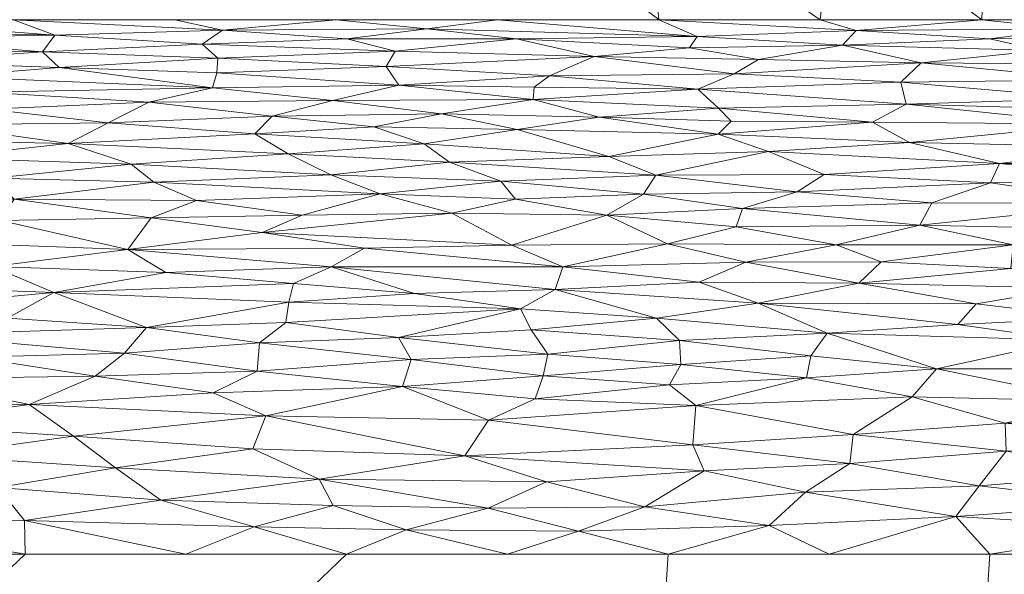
# Model space of a CAD drawing. Header units: millimetres. Extents: x -300 to 300, y 0 to 450.
# Tile 120 of 256: x -147 to -102, y 397 to 422. Entities that reach past the tile are written whole.
import ezdxf

# ---------------------------------------------------------------- set-up
doc = ezdxf.new("R2010")
doc.units = ezdxf.units.MM
doc.layers.add('A-GENM', color=13, linetype='Continuous')

# ---------------------------------------------------------------- blocks, each defined once
blk = doc.blocks.new('MODEL_CCAS0420-1080410R0 - MODEL_CCAS0420-1080410R0-453240-Preview')
at = {"layer": 'A-GENM', "lineweight": 9}
mesh = blk.add_polyface(dxfattribs=at)
corners = [(-296.159, -20, -110), (-295.657, -15.55, -110), (-294.177, -11.323, -110), (-291.793, -7.531, -110), (-288.625, -4.364, -110), (-284.831, -1.981, -110), (-280.602, -0.502, -110), (-276.147, 0, -110), (276.147, 0, -110), (280.596, -0.501, -110), (284.825, -1.978, -110), (288.619, -4.359, -110), (291.788, -7.525, -110), (294.174, -11.316, -110), (295.656, -15.545, -110), (296.159, -20, -110), (296.159, -426.171, -110), (295.658, -430.617, -110), (294.182, -434.842, -110), (291.802, -438.632, -110), (288.638, -441.797, -110), (284.848, -444.179, -110), (280.622, -445.657, -110), (276.171, -446.159, -110), (-276.171, -446.159, -110), (-280.617, -445.658, -110), (-284.842, -444.182, -110), (-288.632, -441.802, -110), (-291.797, -438.638, -110), (-294.179, -434.848, -110), (-295.657, -430.622, -110), (-296.159, -426.171, -110)]
mesh.append_faces([[corners[k] for k in face] for face in [(15, 12, 13, 14)]], dxfattribs={"vtx0": -1})
mesh.append_faces([[corners[k] for k in face] for face in [(16, 8, 15)]], dxfattribs={"vtx0": -1, "vtx1": -1})
mesh.append_faces([[corners[k] for k in face] for face in [(24, 31, 7, 8)]], dxfattribs={"vtx0": -1, "vtx1": -1, "vtx3": -1})
mesh.append_faces([[corners[k] for k in face] for face in [(31, 24, 25, 30), (18, 21, 22, 17), (17, 22, 23, 16)]], dxfattribs={"vtx0": -1, "vtx2": -1})
mesh.append_faces([[corners[k] for k in face] for face in [(0, 3, 4, 5), (0, 5, 6, 7)]], dxfattribs={"vtx0": -1, "vtx3": -1})
mesh.append_faces([[corners[k] for k in face] for face in [(28, 29, 27)]], dxfattribs={"vtx1": -1})
mesh.append_faces([[corners[k] for k in face] for face in [(25, 26, 30), (11, 12, 15, 10), (9, 10, 15, 8), (31, 0, 7)]], dxfattribs={"vtx1": -1, "vtx2": -1})
mesh.append_faces([[corners[k] for k in face] for face in [(23, 24, 8, 16)]], dxfattribs={"vtx1": -1, "vtx2": -1, "vtx3": -1})
mesh.append_faces([[corners[k] for k in face] for face in [(26, 27, 29, 30)]], dxfattribs={"vtx1": -1, "vtx3": -1})
mesh.append_faces([[corners[k] for k in face] for face in [(19, 20, 21, 18)]], dxfattribs={"vtx2": -1})
mesh.append_faces([[corners[k] for k in face] for face in [(0, 1, 2, 3)]], dxfattribs={"vtx3": -1})
mesh = blk.add_polyface(dxfattribs=at)
corners = [(-279.918, -2), (-292.651, -7.27), (-297.929, -20), (-297.929, -224.97), (-297.929, -429.94), (-292.661, -442.661), (-279.94, -447.929), (0, -447.929), (279.94, -447.929), (292.661, -442.661), (297.929, -429.94), (297.929, -224.97), (297.929, -20), (292.651, -7.27), (279.918, -2), (0, -2), (0, -3.5), (13.257, -3.5), (26.515, -3.5), (39.772, -3.5), (53.029, -3.5), (66.287, -3.5), (79.544, -3.5), (92.801, -3.5), (106.059, -3.5), (119.316, -3.5), (132.573, -3.5), (145.831, -3.5), (159.088, -3.5), (172.345, -3.5), (185.603, -3.5), (198.86, -3.5), (212.117, -3.5), (225.375, -3.5), (238.632, -3.5), (251.889, -3.5), (265.147, -3.5), (278.404, -3.5), (291.028, -7.487), (296.497, -19.511), (296.5, -32.769), (296.5, -46.026), (296.5, -59.283), (296.5, -72.541), (296.5, -85.798), (296.5, -99.055), (296.5, -112.313), (296.5, -125.57), (296.5, -138.827), (296.5, -152.085), (296.5, -165.342), (296.5, -178.599), (296.5, -191.857), (296.5, -205.114), (296.5, -218.371), (296.5, -231.629), (296.5, -244.886), (296.5, -258.143), (296.499, -271.401), (296.499, -284.658), (296.499, -297.915), (296.499, -311.173), (296.499, -324.43), (296.499, -337.687), (296.5, -350.945), (296.5, -364.202), (296.5, -377.459), (296.5, -390.717), (296.5, -403.974), (296.5, -417.231), (296.497, -430.489), (291.028, -442.513), (278.404, -446.5), (265.147, -446.5), (251.889, -446.5), (238.632, -446.5), (225.375, -446.5), (212.117, -446.5), (198.86, -446.5), (185.603, -446.5), (172.345, -446.5), (159.088, -446.5), (145.831, -446.5), (132.573, -446.5), (119.316, -446.5), (106.059, -446.5), (92.801, -446.5), (79.544, -446.5), (66.287, -446.5), (53.029, -446.5), (39.772, -446.5), (26.515, -446.5), (13.257, -446.5), (0, -446.5), (-12.926, -446.5), (-25.852, -446.5), (-38.777, -446.5), (-51.703, -446.5), (-64.629, -446.5), (-77.555, -446.5), (-90.48, -446.5), (-103.406, -446.5), (-116.332, -446.5), (-129.258, -446.5), (-142.183, -446.5), (-155.109, -446.5), (-168.035, -446.5), (-180.961, -446.5), (-193.887, -446.5), (-206.812, -446.5), (-219.738, -446.5), (-232.664, -446.5), (-245.59, -446.5), (-258.515, -446.5), (-271.441, -446.5), (-284.356, -445.968), (-294.544, -438.124), (-296.5, -425.35), (-296.5, -412.424), (-296.5, -399.498), (-296.5, -386.572), (-296.5, -373.646), (-296.5, -360.721), (-296.5, -347.795), (-296.499, -334.869), (-296.499, -321.943), (-296.499, -309.018), (-296.499, -296.092), (-296.499, -283.166), (-296.499, -270.24), (-296.5, -257.315), (-296.5, -244.389), (-296.5, -231.463), (-296.5, -218.537), (-296.5, -205.611), (-296.5, -192.686), (-296.5, -179.76), (-296.5, -166.834), (-296.5, -153.908), (-296.5, -140.983), (-296.5, -128.057), (-296.5, -115.131), (-296.5, -102.205), (-296.5, -89.28), (-296.5, -76.354), (-296.5, -63.428), (-296.5, -50.502), (-296.5, -37.576), (-296.5, -24.651), (-294.544, -11.876), (-284.356, -4.032), (-271.441, -3.5), (-258.515, -3.5), (-245.59, -3.5), (-232.664, -3.5), (-219.738, -3.5), (-206.812, -3.5), (-193.887, -3.5), (-180.961, -3.5), (-168.035, -3.5), (-155.109, -3.5), (-142.183, -3.5), (-129.258, -3.5), (-116.332, -3.5), (-103.406, -3.5), (-90.48, -3.5), (-77.555, -3.5), (-64.629, -3.5), (-51.703, -3.5), (-38.777, -3.5), (-25.852, -3.5), (-12.926, -3.5), (-294.538, -438.129), (-294.547, -438.108)]
mesh.append_faces([[corners[k] for k in face] for face in [(116, 172, 173)]])
mesh.append_faces([[corners[k] for k in face] for face in [(118, 4, 117), (6, 115, 5), (115, 6, 114), (7, 104, 6), (1, 150, 0), (151, 0, 150)]], dxfattribs={"vtx0": -1, "vtx1": -1})
mesh.append_faces([[corners[k] for k in face] for face in [(4, 124, 125), (7, 99, 100), (2, 148, 149), (149, 1, 2), (2, 141, 142), (0, 151, 152), (0, 160, 161, 15), (15, 165, 166), (15, 170, 171), (8, 81, 82, 7), (8, 72, 73), (11, 61, 62, 10), (12, 46, 47, 11), (38, 13, 14, 37), (13, 38, 39, 12)]], dxfattribs={"vtx0": -1, "vtx2": -1})
mesh.append_faces([[corners[k] for k in face] for face in [(4, 118, 119, 120), (4, 120, 121, 122), (3, 128, 129, 130), (3, 130, 131, 132), (3, 138, 139, 140), (0, 154, 155, 156), (0, 156, 157, 158), (15, 161, 162, 163), (15, 163, 164, 165), (8, 73, 74, 75), (7, 86, 87, 88), (7, 83, 84, 85), (10, 68, 69, 70), (11, 55, 56, 57), (14, 28, 29, 30), (14, 32, 33, 34), (15, 19, 20, 21), (12, 44, 45, 46), (11, 49, 50, 51), (11, 47, 48, 49), (12, 39, 40, 41)]], dxfattribs={"vtx0": -1, "vtx3": -1})
mesh.append_faces([[corners[k] for k in face] for face in [(123, 124, 4, 122), (127, 128, 3, 126), (113, 114, 6, 112), (111, 112, 6, 110), (109, 110, 6, 108), (107, 108, 6, 106), (96, 97, 7, 95), (105, 106, 6, 104), (103, 104, 7, 102), (101, 102, 7, 100), (98, 99, 7, 97), (94, 95, 7, 93), (135, 136, 3, 134), (137, 138, 3, 136), (133, 134, 3, 132), (145, 146, 2, 144), (147, 148, 2, 146), (143, 144, 2, 142), (149, 150, 1), (153, 154, 0, 152), (159, 160, 0, 158), (169, 170, 15, 168), (167, 168, 15, 166), (78, 79, 8, 77), (80, 81, 8, 79), (76, 77, 8, 75), (91, 92, 7, 90), (89, 90, 7, 88), (85, 86, 7), (82, 83, 7), (67, 68, 10, 66), (65, 66, 10, 64), (60, 61, 11, 59), (58, 59, 11, 57), (63, 64, 10, 62), (54, 55, 11, 53), (26, 27, 15, 25), (31, 32, 14, 30), (16, 17, 15, 171), (18, 19, 15, 17), (24, 25, 15, 23), (22, 23, 15, 21), (34, 35, 14), (52, 53, 11, 51), (36, 37, 14, 35), (42, 43, 12, 41), (43, 44, 12), (92, 93, 7)]], dxfattribs={"vtx1": -1, "vtx2": -1})
mesh.append_faces([[corners[k] for k in face] for face in [(3, 4, 125, 126), (2, 3, 140, 141), (71, 72, 8, 9), (70, 71, 9, 10), (27, 28, 14, 15)]], dxfattribs={"vtx1": -1, "vtx3": -1})
mesh.append_faces([[corners[k] for k in face] for face in [(4, 173, 117), (115, 172, 5)]], dxfattribs={"vtx2": -1})
mesh = blk.add_polyface(dxfattribs=at)
corners = [(0, -173.422, -75), (-14.655, -173.422, -75), (-29.311, -173.422, -75), (-43.966, -173.422, -75), (-58.622, -173.422, -75), (-73.277, -173.422, -75), (-87.933, -173.422, -75), (-102.588, -173.422, -75), (-117.244, -173.422, -75), (-131.899, -173.422, -75), (-146.554, -173.422, -75), (-161.21, -173.422, -75), (-175.865, -173.422, -75), (-190.521, -173.422, -75), (-205.176, -173.422, -75), (-219.832, -173.422, -75), (-234.463, -174.243, -75), (-245.907, -183.272, -75), (-248.8, -197.627, -75), (-248.796, -212.283, -75), (-248.796, -226.938, -75), (-248.797, -241.594, -75), (-248.799, -256.249, -75), (-248.8, -270.905, -75), (-248.8, -285.56, -75), (-248.8, -300.216, -75), (-248.8, -314.871, -75), (-248.8, -329.526, -75), (-248.8, -344.182, -75), (-248.8, -358.837, -75), (-248.755, -373.489, -75), (-245.906, -387.765, -75), (-234.452, -396.706, -75), (-219.832, -397.692, -75), (-205.176, -397.692, -75), (-190.521, -397.692, -75), (-175.865, -397.692, -75), (-161.21, -397.692, -75), (-146.554, -397.692, -75), (-131.899, -397.692, -75), (-117.244, -397.692, -75), (-102.588, -397.692, -75), (-87.933, -397.692, -75), (-73.277, -397.692, -75), (-58.622, -397.692, -75), (-43.966, -397.692, -75), (-29.311, -397.692, -75), (-14.655, -397.692, -75), (0, -397.692, -75), (14.655, -397.692, -75), (29.311, -397.692, -75), (43.966, -397.692, -75), (58.622, -397.692, -75), (73.277, -397.692, -75), (87.933, -397.692, -75), (102.588, -397.692, -75), (117.244, -397.692, -75), (131.899, -397.692, -75), (146.554, -397.692, -75), (161.21, -397.692, -75), (175.865, -397.692, -75), (190.521, -397.692, -75), (205.176, -397.692, -75), (219.832, -397.692, -75), (234.452, -396.706, -75), (245.906, -387.765, -75), (248.755, -373.489, -75), (248.8, -358.837, -75), (248.8, -344.182, -75), (248.8, -329.526, -75), (248.8, -314.871, -75), (248.8, -300.216, -75), (248.8, -285.56, -75), (248.8, -270.905, -75), (248.799, -256.249, -75), (248.797, -241.594, -75), (248.796, -226.938, -75), (248.796, -212.283, -75), (248.8, -197.627, -75), (245.907, -183.272, -75), (234.463, -174.243, -75), (219.832, -173.422, -75), (205.176, -173.422, -75), (190.521, -173.422, -75), (175.865, -173.422, -75), (161.21, -173.422, -75), (146.554, -173.422, -75), (131.899, -173.422, -75), (117.244, -173.422, -75), (102.588, -173.422, -75), (87.933, -173.422, -75), (73.277, -173.422, -75), (58.622, -173.422, -75), (43.966, -173.422, -75), (29.311, -173.422, -75), (14.655, -173.422, -75)]
mesh.append_faces([[corners[k] for k in face] for face in [(21, 13, 20)]], dxfattribs={"vtx0": -1, "vtx1": -1})
mesh.append_faces([[corners[k] for k in face] for face in [(57, 72, 87, 56)]], dxfattribs={"vtx0": -1, "vtx1": -1, "vtx2": -1})
mesh.append_faces([[corners[k] for k in face] for face in [(19, 14, 15, 18), (40, 8, 9, 39), (41, 7, 8, 40), (20, 13, 14, 19), (45, 2, 3, 44), (55, 88, 89, 54), (56, 87, 88, 55), (54, 89, 90, 53), (53, 90, 91, 52), (49, 95, 0, 48), (2, 45, 46), (7, 41, 42), (58, 71, 72, 57), (63, 66, 67), (95, 49, 50), (71, 58, 59)]], dxfattribs={"vtx0": -1, "vtx2": -1})
mesh.append_faces([[corners[k] for k in face] for face in [(4, 5, 44, 3), (92, 93, 52, 91)]], dxfattribs={"vtx1": -1, "vtx2": -1})
mesh.append_faces([[corners[k] for k in face] for face in [(9, 10, 24, 39)]], dxfattribs={"vtx1": -1, "vtx2": -1, "vtx3": -1})
mesh.append_faces([[corners[k] for k in face] for face in [(12, 13, 21, 22), (11, 12, 22, 23), (10, 11, 23, 24), (6, 7, 42, 43), (5, 6, 43, 44), (1, 2, 46, 47), (0, 1, 47, 48), (72, 73, 86, 87), (82, 83, 76, 77), (81, 82, 77, 78), (84, 85, 74, 75), (83, 84, 75, 76), (85, 86, 73, 74), (94, 95, 50, 51), (93, 94, 51, 52), (25, 26, 37, 38), (28, 29, 34, 35), (26, 27, 36, 37), (29, 30, 33, 34), (27, 28, 35, 36), (38, 39, 24, 25), (67, 68, 62, 63), (70, 71, 59, 60), (69, 70, 60, 61), (68, 69, 61, 62)]], dxfattribs={"vtx1": -1, "vtx3": -1})
mesh.append_faces([[corners[k] for k in face] for face in [(16, 17, 18, 15), (64, 65, 66, 63)]], dxfattribs={"vtx2": -1})
mesh.append_faces([[corners[k] for k in face] for face in [(78, 79, 80, 81), (30, 31, 32, 33)]], dxfattribs={"vtx3": -1})
mesh = blk.add_polyface(dxfattribs=at)
corners = [(103.079, -400.799, -74.98), (110.982, -400.508, -75.019), (104.131, -399.408, -75.039), (101.635, -410.701, -71.897), (107.546, -411.003, -71.76), (108.56, -410.042, -72.325), (104.04, -408.151, -73.214), (109.998, -407.758, -73.421), (99.034, -407.438, -73.473), (93.32, -402.777, -74.715), (101.84, -402.385, -74.809), (95.962, -401.38, -74.909), (108.811, -403.145, -74.722), (101.895, -403.657, -74.594), (106.128, -404.859, -74.346), (96.036, -406.14, -73.918), (105.022, -406.135, -73.975), (90.96, -411.117, -71.569), (95.966, -412.469, -70.696), (101.53, -411.782, -71.215), (97.709, -404.664, -74.349), (97.854, -408.461, -73.034), (103.215, -409.093, -72.776), (98.954, -409.807, -72.381), (92.034, -409.617, -72.433), (92.882, -403.859, -74.51), (109.916, -397.692, -75), (102.588, -397.692, -75), (96.02, -400, -75.008), (108.968, -401.815, -74.908), (95.117, -398.855, -75.029), (95.26, -397.692, -75), (87.933, -397.692, -75), (110.947, -405.717, -74.141), (105.773, -412.686, -70.608), (109.588, -411.78, -71.277), (91.226, -408.228, -73.095), (113.139, -409.129, -72.833)]
mesh.append_faces([[corners[k] for k in face] for face in [(0, 1, 2), (3, 4, 5), (6, 7, 8), (9, 10, 11), (10, 0, 11), (12, 13, 14), (15, 8, 16), (17, 18, 19), (13, 20, 14), (16, 8, 7), (21, 22, 6), (3, 23, 17), (24, 23, 21), (13, 9, 25), (16, 20, 15), (5, 22, 23), (2, 28, 0), (11, 0, 28), (29, 0, 10), (12, 29, 10), (13, 12, 10), (9, 13, 10), (20, 16, 14), (30, 2, 27), (14, 16, 33), (2, 30, 28), (19, 34, 35), (4, 19, 35), (17, 19, 3), (19, 4, 3), (21, 8, 36), (37, 6, 22), (8, 21, 6), (5, 23, 3), (21, 23, 22), (13, 25, 20)]], dxfattribs={"vtx0": -1, "vtx1": -1, "vtx2": -1})
mesh.append_faces([[corners[k] for k in face] for face in [(2, 26, 27)]], dxfattribs={"vtx0": -1, "vtx2": -1})
mesh.append_faces([[corners[k] for k in face] for face in [(30, 27, 31, 32)]], dxfattribs={"vtx0": -1, "vtx3": -1})
mesh = blk.add_polyface(dxfattribs=at)
corners = [(104.131, -399.408, -75.039), (110.982, -400.508, -75.019), (112.649, -398.999, -75.051), (108.811, -403.145, -74.722), (116.118, -402.665, -74.831), (108.968, -401.815, -74.908), (110.947, -405.717, -74.141), (110.746, -406.722, -73.817), (116.67, -406.333, -73.989), (116.73, -407.417, -73.606), (104.04, -408.151, -73.214), (113.139, -409.129, -72.833), (109.998, -407.758, -73.421), (114.15, -412.606, -70.734), (117.277, -411.831, -71.306), (109.588, -411.78, -71.277), (105.022, -406.135, -73.975), (115.826, -410.089, -72.358), (108.56, -410.042, -72.325), (103.215, -409.093, -72.776), (113.707, -410.99, -71.817), (122.054, -410.783, -72.013), (122.394, -409.748, -72.596), (103.079, -400.799, -74.98), (121.33, -398.742, -75.056), (117.244, -397.692, -75), (118.31, -399.849, -75.06), (115.607, -401.479, -74.966), (109.916, -397.692, -75), (115.988, -404.458, -74.5), (117.186, -405.408, -74.269), (106.128, -404.859, -74.346), (122.786, -400.978, -75.029), (123.305, -404.771, -74.472), (122.737, -406.797, -73.877), (117.782, -408.435, -73.193), (107.546, -411.003, -71.76)]
mesh.append_faces([[corners[k] for k in face] for face in [(0, 1, 2), (3, 4, 5), (6, 7, 8), (7, 9, 8), (10, 11, 12), (13, 14, 15), (16, 7, 6), (17, 11, 18), (18, 11, 19), (17, 18, 20), (20, 14, 21), (11, 17, 22), (20, 21, 17), (5, 1, 23), (2, 24, 25), (24, 2, 26), (2, 1, 26), (5, 27, 1), (26, 1, 27), (0, 2, 28), (27, 5, 4), (29, 4, 3), (6, 8, 30), (3, 31, 29), (26, 27, 32), (30, 33, 29), (9, 34, 8), (6, 29, 31), (29, 6, 30), (16, 12, 7), (7, 12, 9), (35, 12, 11), (12, 35, 9), (22, 35, 11), (15, 14, 20), (20, 36, 15), (18, 36, 20)]], dxfattribs={"vtx0": -1, "vtx1": -1, "vtx2": -1})
mesh.append_faces([[corners[k] for k in face] for face in [(2, 25, 28)]], dxfattribs={"vtx0": -1, "vtx2": -1})
mesh = blk.add_polyface(dxfattribs=at)
corners = [(125.448, -399.779, -75.077), (118.31, -399.849, -75.06), (122.786, -400.978, -75.029), (121.33, -398.742, -75.056), (129.18, -398.799, -75.068), (124.571, -397.692, -75), (116.118, -402.665, -74.831), (115.988, -404.458, -74.5), (125.427, -403.789, -74.695), (123.98, -408.868, -73.046), (123.495, -407.915, -73.461), (117.782, -408.435, -73.193), (128.802, -409.571, -72.743), (134.531, -409.178, -72.99), (122.054, -410.783, -72.013), (131.08, -411.635, -71.558), (132.603, -410.78, -72.108), (122.943, -405.81, -74.194), (116.67, -406.333, -73.989), (122.737, -406.797, -73.877), (116.73, -407.417, -73.606), (122.394, -409.748, -72.596), (115.826, -410.089, -72.358), (124.373, -411.774, -71.405), (117.277, -411.831, -71.306), (120.045, -413.141, -70.377), (128.957, -406.559, -74.005), (135.579, -403.986, -74.718), (126.515, -402.161, -74.943), (133.149, -401.104, -75.058), (129.357, -405.325, -74.374), (123.305, -404.771, -74.472), (115.607, -401.479, -74.966), (117.244, -397.692, -75), (131.899, -397.692, -75), (132.512, -399.909, -75.092), (117.186, -405.408, -74.269), (129.532, -407.559, -73.652)]
mesh.append_faces([[corners[k] for k in face] for face in [(33, 3, 5)]], dxfattribs={"vtx0": -1, "vtx1": -1})
mesh.append_faces([[corners[k] for k in face] for face in [(0, 1, 2), (3, 4, 5), (1, 0, 3), (6, 7, 8), (9, 10, 11), (9, 12, 13), (4, 3, 0), (14, 15, 16), (17, 18, 19), (10, 20, 11), (16, 21, 14), (21, 22, 14), (23, 14, 24), (25, 23, 24), (19, 26, 17), (21, 9, 11), (14, 23, 15), (8, 27, 28), (2, 29, 0), (6, 8, 28), (30, 31, 17), (28, 2, 32), (0, 35, 4), (29, 2, 28), (28, 32, 6), (26, 30, 17), (31, 30, 8), (36, 18, 17), (8, 7, 31), (37, 19, 10), (31, 36, 17), (20, 10, 19), (12, 9, 21), (21, 16, 12), (19, 37, 26), (37, 10, 9)]], dxfattribs={"vtx0": -1, "vtx1": -1, "vtx2": -1})
mesh.append_faces([[corners[k] for k in face] for face in [(4, 34, 5)]], dxfattribs={"vtx0": -1, "vtx2": -1})
mesh = blk.add_polyface(dxfattribs=at)
corners = [(134.673, -408.241, -73.418), (141.026, -408.016, -73.568), (135.872, -407.312, -73.797), (129.532, -407.559, -73.652), (129.357, -405.325, -74.374), (135.972, -406.031, -74.225), (137.99, -405.043, -74.506), (125.427, -403.789, -74.695), (135.579, -403.986, -74.718), (136.172, -402.494, -74.951), (126.515, -402.161, -74.943), (134.319, -410.014, -72.559), (145.243, -409.614, -72.873), (134.531, -409.178, -72.99), (140.133, -410.523, -72.33), (132.603, -410.78, -72.108), (141.871, -411.568, -71.705), (142.024, -406.848, -74.013), (146.371, -404.514, -74.685), (128.957, -406.559, -74.005), (140.815, -413.018, -70.66), (135.747, -412.341, -71.116), (131.08, -411.635, -71.558), (128.802, -409.571, -72.743), (142.441, -401.618, -75.063), (133.149, -401.104, -75.058), (140.373, -400.148, -75.112), (132.512, -399.909, -75.092), (136.117, -398.93, -75.082), (144.351, -403.057, -74.923), (139.227, -397.692, -75), (131.899, -397.692, -75), (129.18, -398.799, -75.068), (125.448, -399.779, -75.077), (143.355, -405.803, -74.348), (123.98, -408.868, -73.046), (124.373, -411.774, -71.405)]
mesh.append_faces([[corners[k] for k in face] for face in [(0, 1, 2), (2, 3, 0), (4, 5, 6), (7, 4, 8), (8, 9, 10), (11, 12, 13), (14, 15, 16), (2, 17, 5), (8, 6, 18), (19, 2, 5), (20, 16, 21), (22, 16, 15), (23, 11, 13), (9, 24, 25), (24, 26, 25), (27, 26, 28), (10, 9, 25), (8, 29, 9), (31, 32, 28), (28, 32, 27), (27, 33, 25), (26, 27, 25), (5, 17, 34), (17, 2, 1), (6, 5, 34), (5, 4, 19), (3, 2, 19), (4, 6, 8), (35, 13, 0), (11, 23, 15), (15, 14, 11), (12, 11, 14), (35, 0, 3), (13, 12, 1), (1, 0, 13), (36, 21, 22), (16, 22, 21)]], dxfattribs={"vtx0": -1, "vtx1": -1, "vtx2": -1})
mesh.append_faces([[corners[k] for k in face] for face in [(30, 31, 28)]], dxfattribs={"vtx1": -1, "vtx2": -1})
mesh = blk.add_polyface(dxfattribs=at)
corners = [(155.182, -399.169, -75.124), (146.554, -397.692, -75), (146.574, -399.222, -75.111), (139.227, -397.692, -75), (136.117, -398.93, -75.082), (142.441, -401.618, -75.063), (144.351, -403.057, -74.923), (150.734, -402.178, -75.057), (140.373, -400.148, -75.112), (136.172, -402.494, -74.951), (145.243, -409.614, -72.873), (155.178, -409.98, -72.781), (154.401, -408.77, -73.369), (141.871, -411.568, -71.705), (147.676, -412.891, -70.825), (150.842, -411.911, -71.565), (142.024, -406.848, -74.013), (141.026, -408.016, -73.568), (151.648, -407.687, -73.795), (148.955, -406.663, -74.133), (156.427, -406.983, -74.093), (152.06, -405.671, -74.453), (157.565, -411.28, -72.049), (148.061, -410.791, -72.251), (154.58, -413.147, -70.696), (140.133, -410.523, -72.33), (147.352, -408.446, -73.445), (152.875, -403.61, -74.893), (147.802, -400.719, -75.126), (146.371, -404.514, -74.685), (135.579, -403.986, -74.718), (143.355, -405.803, -74.348), (155.611, -401.041, -75.147), (137.99, -405.043, -74.506), (140.815, -413.018, -70.66), (152.43, -404.568, -74.716)]
mesh.append_faces([[corners[k] for k in face] for face in [(0, 1, 2), (2, 3, 4), (5, 6, 7), (4, 8, 2), (6, 5, 9), (10, 11, 12), (13, 14, 15), (16, 17, 18), (19, 20, 21), (15, 22, 23), (15, 23, 13), (15, 14, 24), (25, 13, 23), (10, 25, 23), (11, 10, 23), (26, 17, 10), (27, 7, 6), (28, 2, 8), (29, 27, 6), (29, 6, 30), (29, 31, 21), (5, 28, 8), (28, 7, 32), (19, 21, 31), (7, 28, 5), (0, 28, 32), (0, 2, 28), (16, 19, 31), (18, 20, 19), (16, 18, 19), (12, 18, 26), (10, 12, 26), (29, 33, 31), (17, 26, 18), (34, 14, 13), (27, 29, 35), (21, 35, 29)]], dxfattribs={"vtx0": -1, "vtx1": -1, "vtx2": -1})
mesh.append_faces([[corners[k] for k in face] for face in [(2, 1, 3)]], dxfattribs={"vtx0": -1, "vtx2": -1})
mesh = blk.add_polyface(dxfattribs=at)
corners = [(156.427, -406.983, -74.093), (151.648, -407.687, -73.795), (158.8, -408.034, -73.726), (161.02, -403.176, -75.007), (152.875, -403.61, -74.893), (158.428, -404.822, -74.707), (152.43, -404.568, -74.716), (161.774, -400.13, -75.174), (165.522, -398.915, -75.125), (155.182, -399.169, -75.124), (167.674, -406.113, -74.463), (167.545, -404.654, -74.811), (152.06, -405.671, -74.453), (163.004, -407.334, -74.031), (157.565, -411.28, -72.049), (164.703, -410.504, -72.591), (155.178, -409.98, -72.781), (159.467, -412.606, -71.161), (150.842, -411.911, -71.565), (169.092, -407.88, -73.887), (161.529, -409.046, -73.313), (161.126, -406.312, -74.348), (164.206, -411.999, -71.646), (154.401, -408.77, -73.369), (148.061, -410.791, -72.251), (168.516, -412.786, -71.124), (166.919, -401.779, -75.166), (160.258, -402.007, -75.119), (161.21, -397.692, -75), (168.538, -397.692, -75), (153.882, -397.692, -75), (146.554, -397.692, -75), (155.611, -401.041, -75.147), (165.02, -413.639, -70.406), (150.734, -402.178, -75.057), (168.181, -407.006, -74.193), (154.58, -413.147, -70.696)]
mesh.append_faces([[corners[k] for k in face] for face in [(0, 1, 2), (3, 4, 5), (5, 4, 6), (7, 8, 9), (10, 11, 5), (5, 6, 12), (13, 0, 2), (14, 15, 16), (17, 14, 18), (19, 13, 2), (16, 15, 20), (13, 21, 0), (22, 15, 14), (23, 20, 2), (14, 16, 24), (22, 17, 25), (3, 5, 11), (26, 27, 3), (9, 8, 28), (9, 32, 7), (7, 32, 27), (17, 33, 25), (3, 27, 34), (3, 34, 4), (21, 12, 0), (23, 2, 1), (19, 2, 20), (16, 20, 23), (13, 35, 21), (10, 5, 21), (12, 21, 5), (21, 35, 10), (14, 17, 22), (18, 36, 17), (7, 27, 26), (34, 27, 32)]], dxfattribs={"vtx0": -1, "vtx1": -1, "vtx2": -1})
mesh.append_faces([[corners[k] for k in face] for face in [(29, 28, 8), (30, 31, 9, 28)]], dxfattribs={"vtx1": -1, "vtx2": -1})
mesh = blk.add_polyface(dxfattribs=at)
corners = [(94.959, -421.187, -59.937), (100.228, -420.639, -61.036), (91.682, -420.601, -61.091), (109.307, -420.876, -60.593), (102.594, -421.174, -59.974), (91.16, -418.477, -64.54), (97.672, -419.3, -63.343), (98.098, -418.452, -64.604), (99.032, -421.623, -58.998), (91.618, -421.625, -58.987), (105.723, -420.077, -62.079), (97.71, -417.28, -66.142), (106.248, -416.446, -67.167), (95.999, -416.234, -67.339), (102.148, -415.495, -68.149), (102.563, -414.604, -69.005), (94.636, -414.704, -68.86), (112.675, -416.038, -67.657), (110.132, -414.983, -68.706), (95.015, -415.483, -68.116), (96.167, -413.681, -69.761), (105.229, -413.703, -69.807), (105.773, -412.686, -70.608), (107.93, -417.375, -66.081), (94.655, -417.866, -65.384), (106.398, -418.198, -64.998), (106.636, -419.192, -63.546), (94.136, -419.979, -62.215), (95.603, -422.04, -58.018), (102.958, -422.04, -58.018), (108.682, -421.55, -59.17), (110.312, -422.04, -58.018), (111.367, -414.195, -69.435), (90.585, -417.208, -66.192), (101.53, -411.782, -71.215), (95.966, -412.469, -70.696)]
mesh.append_faces([[corners[k] for k in face] for face in [(0, 1, 2), (3, 1, 4), (5, 6, 7), (8, 0, 9), (3, 10, 1), (11, 12, 13), (13, 12, 14), (14, 15, 16), (12, 17, 14), (15, 14, 18), (19, 14, 16), (20, 15, 21), (15, 20, 16), (22, 20, 21), (12, 11, 23), (11, 24, 25), (11, 25, 23), (26, 25, 7), (6, 10, 26), (0, 8, 4), (10, 27, 1), (2, 1, 27), (28, 8, 9), (30, 8, 29), (4, 1, 0), (8, 30, 4), (3, 4, 30), (14, 19, 13), (15, 32, 21), (13, 33, 11), (10, 6, 27), (7, 6, 26), (25, 24, 7), (22, 34, 35), (20, 22, 35)]], dxfattribs={"vtx0": -1, "vtx1": -1, "vtx2": -1})
mesh.append_faces([[corners[k] for k in face] for face in [(8, 28, 29), (30, 29, 31)]], dxfattribs={"vtx0": -1, "vtx2": -1})
mesh = blk.add_polyface(dxfattribs=at)
corners = [(114.232, -419.576, -62.962), (122.658, -419.481, -63.153), (115.894, -418.87, -64.08), (108.682, -421.55, -59.17), (115.927, -421.28, -59.77), (109.307, -420.876, -60.593), (118.366, -414.093, -69.578), (120.045, -413.141, -70.377), (113.852, -413.435, -70.093), (116.273, -420.768, -60.822), (113.137, -420.232, -61.825), (106.398, -418.198, -64.998), (106.636, -419.192, -63.546), (120.397, -417.605, -65.864), (114.378, -417.426, -66.056), (114.948, -418.015, -65.292), (107.93, -417.375, -66.081), (109.588, -411.78, -71.277), (105.773, -412.686, -70.608), (114.15, -412.606, -70.734), (111.367, -414.195, -69.435), (114.967, -416.825, -66.789), (105.229, -413.703, -69.807), (112.675, -416.038, -67.657), (106.248, -416.446, -67.167), (102.563, -414.604, -69.005), (110.132, -414.983, -68.706), (119.947, -415.807, -67.953), (123.403, -418.412, -64.789), (105.723, -420.077, -62.079), (117.806, -414.959, -68.786), (117.666, -422.04, -58.018), (124.152, -421.173, -60.011), (120.622, -420.36, -61.613), (102.148, -415.495, -68.149), (117.277, -411.831, -71.306), (110.312, -422.04, -58.018)]
mesh.append_faces([[corners[k] for k in face] for face in [(31, 3, 36)]], dxfattribs={"vtx0": -1, "vtx1": -1})
mesh.append_faces([[corners[k] for k in face] for face in [(0, 1, 2), (3, 4, 5), (6, 7, 8), (9, 10, 5), (11, 12, 2), (13, 14, 15), (16, 11, 15), (17, 18, 19), (6, 8, 20), (13, 21, 14), (8, 18, 22), (21, 23, 24), (20, 25, 26), (27, 23, 21), (28, 15, 2), (11, 2, 15), (0, 2, 12), (21, 24, 16), (29, 0, 12), (5, 4, 9), (0, 29, 10), (20, 30, 6), (23, 30, 26), (31, 4, 3), (21, 16, 14), (16, 15, 14), (32, 9, 4), (10, 9, 33), (0, 10, 33), (5, 10, 29), (30, 23, 27), (34, 23, 26), (7, 19, 8), (18, 8, 19), (20, 26, 30), (8, 22, 20), (7, 35, 19)]], dxfattribs={"vtx0": -1, "vtx1": -1, "vtx2": -1})
mesh = blk.add_polyface(dxfattribs=at)
corners = [(115.927, -421.28, -59.77), (117.666, -422.04, -58.018), (125.02, -422.04, -58.018), (128.251, -421.62, -59.028), (131.886, -421.175, -60.02), (124.152, -421.173, -60.011), (122.658, -419.481, -63.153), (114.232, -419.576, -62.962), (120.622, -420.36, -61.613), (124.2, -413.865, -69.823), (120.045, -413.141, -70.377), (118.366, -414.093, -69.578), (124.873, -414.683, -69.102), (117.806, -414.959, -68.786), (127.209, -415.548, -68.278), (129.528, -419.066, -63.847), (123.351, -418.961, -63.979), (115.894, -418.87, -64.08), (129.694, -420.616, -61.154), (130.094, -419.908, -62.46), (130.37, -414.104, -69.67), (127.106, -413.231, -70.367), (123.403, -418.412, -64.789), (127.581, -417.751, -65.72), (120.397, -417.605, -65.864), (132.53, -418.365, -64.909), (124.125, -417.033, -66.603), (114.967, -416.825, -66.789), (114.948, -418.015, -65.292), (119.947, -415.807, -67.953), (132.616, -414.98, -68.887), (128.364, -416.388, -67.386), (130.66, -417.154, -66.5), (116.273, -420.768, -60.822), (132.374, -422.04, -58.018), (124.373, -411.774, -71.405)]
mesh.append_faces([[corners[k] for k in face] for face in [(34, 3, 2)]], dxfattribs={"vtx0": -1, "vtx1": -1})
mesh.append_faces([[corners[k] for k in face] for face in [(3, 4, 5), (6, 7, 8), (9, 10, 11), (12, 13, 14), (6, 15, 16), (6, 16, 17), (18, 19, 8), (11, 13, 12), (12, 20, 9), (21, 9, 20), (22, 23, 24), (22, 15, 25), (15, 6, 19), (24, 23, 26), (22, 25, 23), (27, 24, 26), (22, 24, 28), (29, 27, 26), (5, 4, 18), (5, 18, 8), (8, 19, 6), (12, 14, 30), (31, 29, 26), (29, 31, 14), (31, 26, 32), (14, 13, 29), (2, 3, 0), (33, 5, 8), (0, 3, 5), (10, 9, 21), (12, 9, 11), (35, 10, 21), (23, 32, 26), (15, 22, 16), (17, 16, 22)]], dxfattribs={"vtx0": -1, "vtx1": -1, "vtx2": -1})
mesh.append_faces([[corners[k] for k in face] for face in [(0, 1, 2)]], dxfattribs={"vtx0": -1, "vtx2": -1})
mesh = blk.add_polyface(dxfattribs=at)
corners = [(135.747, -412.341, -71.116), (124.373, -411.774, -71.405), (127.106, -413.231, -70.367), (145.196, -421.337, -59.69), (138.489, -420.927, -60.556), (137.553, -421.562, -59.17), (131.886, -421.175, -60.02), (137.809, -419.622, -62.986), (137.776, -420.293, -61.794), (144.994, -419.87, -62.589), (133.933, -413.14, -70.5), (140.815, -413.018, -70.66), (140.682, -414.638, -69.281), (132.616, -414.98, -68.887), (141.727, -415.458, -68.492), (135.293, -417.647, -65.907), (140.913, -418.29, -65.067), (142.773, -417.344, -66.351), (130.66, -417.154, -66.5), (136.079, -416.837, -66.924), (129.528, -419.066, -63.847), (138.01, -418.938, -64.09), (127.581, -417.751, -65.72), (134.559, -415.928, -67.94), (144.59, -416.394, -67.507), (128.364, -416.388, -67.386), (127.209, -415.548, -68.278), (132.53, -418.365, -64.909), (130.094, -419.908, -62.46), (129.694, -420.616, -61.154), (124.873, -414.683, -69.102), (130.37, -414.104, -69.67), (138.74, -413.8, -70.007), (128.251, -421.62, -59.028), (132.374, -422.04, -58.018), (139.728, -422.04, -58.018)]
mesh.append_faces([[corners[k] for k in face] for face in [(0, 1, 2), (3, 4, 5), (6, 5, 4), (7, 8, 9), (0, 10, 11), (12, 13, 14), (15, 16, 17), (18, 15, 19), (20, 7, 21), (18, 22, 15), (10, 0, 2), (23, 24, 14), (25, 23, 26), (25, 18, 19), (15, 17, 19), (25, 19, 23), (15, 27, 16), (27, 21, 16), (20, 21, 27), (7, 9, 21), (22, 27, 15), (23, 14, 13), (7, 20, 28), (29, 4, 8), (28, 8, 7), (29, 8, 28), (26, 23, 13), (24, 23, 19), (30, 13, 31), (12, 31, 13), (10, 31, 32), (33, 34, 5), (5, 6, 33), (29, 6, 4), (12, 32, 31), (31, 10, 2), (11, 10, 32)]], dxfattribs={"vtx0": -1, "vtx1": -1, "vtx2": -1})
mesh.append_faces([[corners[k] for k in face] for face in [(5, 34, 35)]], dxfattribs={"vtx0": -1, "vtx2": -1})
mesh = blk.add_polyface(dxfattribs=at)
corners = [(154.436, -422.04, -58.018), (145.196, -421.337, -59.69), (147.082, -422.04, -58.018), (148.258, -417.96, -65.578), (142.773, -417.344, -66.351), (140.913, -418.29, -65.067), (145.767, -420.571, -61.291), (137.776, -420.293, -61.794), (138.489, -420.927, -60.556), (152.153, -420.124, -62.163), (144.994, -419.87, -62.589), (144.59, -416.394, -67.507), (136.079, -416.837, -66.924), (150.651, -417.251, -66.529), (156.327, -418.099, -65.443), (156.567, -419.056, -64.012), (148.398, -418.738, -64.456), (150.08, -419.453, -63.329), (154.58, -413.147, -70.696), (147.058, -413.868, -70.029), (156.706, -413.969, -70.038), (138.74, -413.8, -70.007), (140.682, -414.638, -69.281), (154.533, -416.595, -67.359), (150.601, -415.749, -68.268), (141.727, -415.458, -68.492), (138.01, -418.938, -64.09), (159.545, -415.299, -68.819), (148.026, -414.823, -69.175), (154.699, -420.68, -61.103), (153.382, -421.203, -60.001), (157.575, -421.634, -59.024), (137.553, -421.562, -59.17), (140.815, -413.018, -70.66), (147.676, -412.891, -70.825), (139.728, -422.04, -58.018)]
mesh.append_faces([[corners[k] for k in face] for face in [(0, 1, 2), (2, 32, 35)]], dxfattribs={"vtx0": -1, "vtx1": -1})
mesh.append_faces([[corners[k] for k in face] for face in [(3, 4, 5), (6, 7, 8), (6, 9, 10), (4, 11, 12), (13, 3, 14), (15, 16, 17), (3, 5, 16), (18, 19, 20), (19, 21, 22), (11, 13, 23), (4, 3, 13), (11, 24, 25), (11, 4, 13), (26, 16, 5), (26, 17, 16), (10, 9, 17), (16, 14, 3), (24, 27, 28), (25, 24, 28), (11, 23, 24), (22, 25, 28), (26, 10, 17), (7, 6, 10), (1, 6, 8), (29, 6, 30), (0, 31, 1), (2, 1, 32), (6, 1, 30), (1, 31, 30), (19, 22, 28), (6, 29, 9), (19, 33, 21), (20, 19, 28), (33, 19, 34), (19, 18, 34)]], dxfattribs={"vtx0": -1, "vtx1": -1, "vtx2": -1})
mesh = blk.add_polyface(dxfattribs=at)
corners = [(95.603, -422.04, -58.017), (94.874, -427.642, -44.79), (102.747, -427.759, -44.518), (123.371, -438.365, -19.498), (116.766, -432.272, -33.876), (117.496, -436.334, -24.287), (109.754, -427.156, -45.947), (118.182, -427.52, -45.098), (110.312, -422.043, -58.019), (119.409, -440.719, -13.937), (101.734, -433.246, -31.563), (110.272, -432.277, -33.859), (113.581, -437.867, -20.663), (117.666, -422.046, -58.02), (125.252, -427.68, -44.727), (94.009, -433.443, -31.093), (101.02, -438.946, -18.104), (112.158, -444.5, -5.006), (107.22, -438.261, -19.726), (102.958, -422.041, -58.018), (125.319, -433.514, -30.953), (105.327, -431.801, -34.978), (92.63, -438.997, -17.979), (99.696, -444.5, -4.99), (105.927, -444.5, -4.998), (118.389, -444.5, -5.013), (124.62, -444.5, -5.021)]
mesh.append_faces([[corners[k] for k in face] for face in [(0, 1, 2), (3, 4, 5), (6, 7, 8), (9, 3, 5), (2, 1, 10), (5, 11, 12), (13, 7, 14), (15, 16, 10), (17, 12, 18), (11, 4, 6), (16, 18, 10), (20, 7, 4), (2, 6, 19), (7, 6, 4), (12, 21, 18), (16, 22, 23), (6, 2, 11), (21, 11, 2), (16, 24, 18), (21, 12, 11), (11, 5, 4), (9, 5, 12), (25, 9, 12), (2, 10, 21), (18, 21, 10)]], dxfattribs={"vtx0": -1, "vtx1": -1, "vtx2": -1})
mesh.append_faces([[corners[k] for k in face] for face in [(7, 13, 8), (2, 19, 0), (16, 23, 24), (18, 24, 17), (12, 17, 25)]], dxfattribs={"vtx0": -1, "vtx2": -1})
mesh.append_faces([[corners[k] for k in face] for face in [(8, 19, 6), (25, 26, 9)]], dxfattribs={"vtx1": -1, "vtx2": -1})

msp = doc.modelspace()

# ---------------------------------------------------------------- block references
at = {"layer": 'A-GENM', "lineweight": 9, "rotation": 180}
msp.add_blockref('MODEL_CCAS0420-1080410R0 - MODEL_CCAS0420-1080410R0-453240-Preview', (0, 0, 850), dxfattribs=at)

doc.saveas('drawing.dxf')
